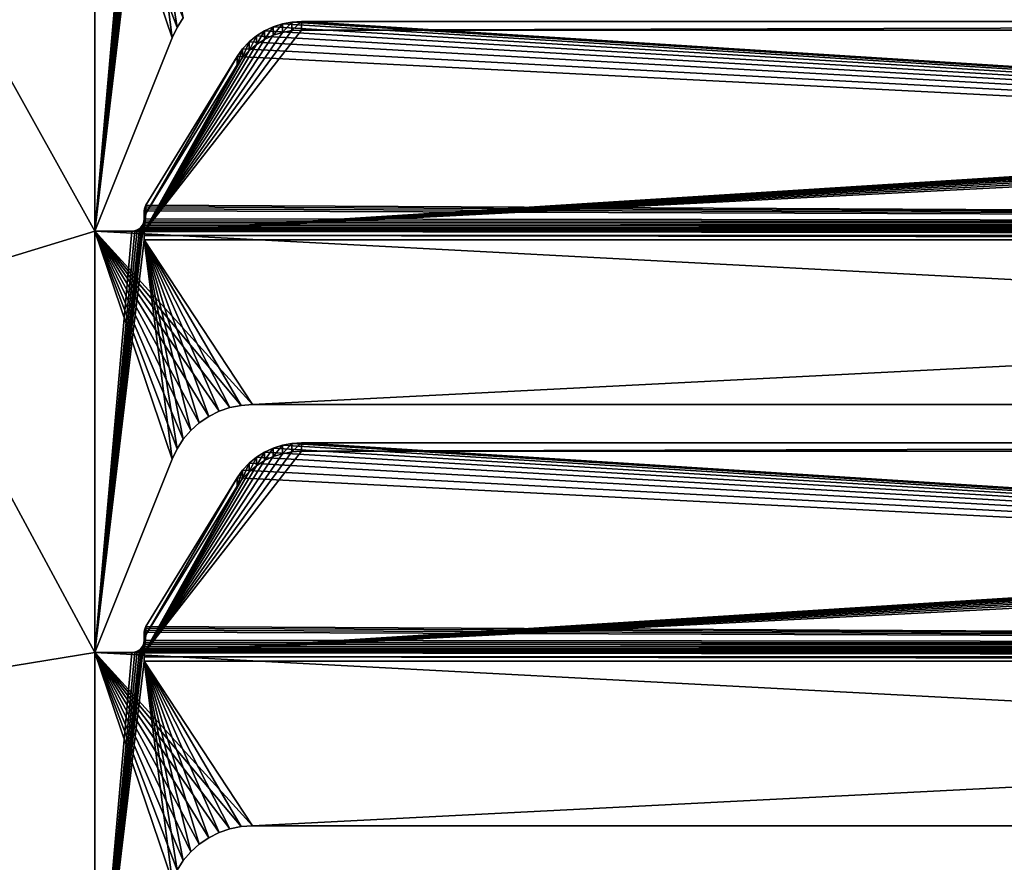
# Model space of a CAD drawing. Extents: x -547 to 547, y 0 to 578.
# Tile 18 of 256: x -233 to -193, y 21 to 55. Entities that reach past the tile are written whole.
import ezdxf

# ---------------------------------------------------------------- set-up
doc = ezdxf.new("R2010")
doc.units = 0
doc.header["$LTSCALE"] = 65.185185
for name, color, linetype in [('3', 7, 'CONTINUOUS'), ('332', 7, 'CONTINUOUS'), ('339', 7, 'CONTINUOUS'), ('373', 7, 'CONTINUOUS'), ('374', 7, 'CONTINUOUS'), ('412', 7, 'CONTINUOUS'), ('413', 7, 'CONTINUOUS'), ('414', 7, 'CONTINUOUS'), ('415', 7, 'CONTINUOUS'), ('416', 7, 'CONTINUOUS'), ('418', 7, 'CONTINUOUS'), ('419', 7, 'CONTINUOUS'), ('420', 7, 'CONTINUOUS'), ('421', 7, 'CONTINUOUS'), ('422', 7, 'CONTINUOUS'), ('452', 7, 'CONTINUOUS'), ('453', 7, 'CONTINUOUS'), ('454', 7, 'CONTINUOUS'), ('455', 7, 'CONTINUOUS'), ('457', 7, 'CONTINUOUS'), ('458', 7, 'CONTINUOUS'), ('459', 7, 'CONTINUOUS'), ('460', 7, 'CONTINUOUS'), ('461', 7, 'CONTINUOUS'), ('596', 7, 'CONTINUOUS'), ('598', 7, 'CONTINUOUS'), ('608', 7, 'CONTINUOUS'), ('610', 7, 'CONTINUOUS'), ('669', 7, 'CONTINUOUS'), ('670', 7, 'CONTINUOUS'), ('681', 7, 'CONTINUOUS'), ('682', 7, 'CONTINUOUS'), ('9', 7, 'CONTINUOUS')]:
    doc.layers.add(name, color=color, linetype=linetype)

msp = doc.modelspace()

# ---------------------------------------------------------------- linework, layer by layer
at = {"layer": '3', "color": 7, "linetype": 'CONTINUOUS'}
for points in [[(528.7, 1.5, -68), (-528.7, 1.5, -68), (528.7, 576.5, -68), (528.7, 1.5, -68)], [(528.7, 576.5, -68), (-528.7, 1.5, -68), (-528.7, 576.5, -68), (528.7, 576.5, -68)]]:
    msp.add_3dface(points, dxfattribs=at)
at = {"layer": '332', "color": 7, "linetype": 'CONTINUOUS'}
for points in [[(-525, 576.5, 68), (-525, 1.5, 68), (-229.5, 12, 68), (-525, 576.5, 68)], [(-525, 576.5, 68), (-229.5, 12, 68), (-229.5, 29, 68), (-525, 576.5, 68)], [(-525, 576.5, 68), (-229.5, 29, 68), (-229.5, 46, 68), (-525, 576.5, 68)], [(-525, 576.5, 68), (-229.5, 46, 68), (-229.5, 63, 68), (-525, 576.5, 68)], [(-226.18, 54.217, 68), (-225.927, 54.604, 68), (-229.5, 63, 68), (-226.18, 54.217, 68)], [(-226.38, 53.8, 68), (-226.18, 54.217, 68), (-229.5, 63, 68), (-226.38, 53.8, 68)], [(-229.5, 46, 68), (-226.38, 53.8, 68), (-229.5, 63, 68), (-229.5, 46, 68)], [(-223.13, 39, 68), (-96.87, 39, 68), (-229.5, 46, 68), (-223.13, 39, 68)], [(-96.87, 39, 68), (-90.5, 46, 68), (-229.5, 46, 68), (-96.87, 39, 68)], [(-223.592, 38.969, 68), (-223.13, 39, 68), (-229.5, 46, 68), (-223.592, 38.969, 68)], [(-224.045, 38.878, 68), (-223.592, 38.969, 68), (-229.5, 46, 68), (-224.045, 38.878, 68)], [(-224.483, 38.728, 68), (-224.045, 38.878, 68), (-229.5, 46, 68), (-224.483, 38.728, 68)], [(-224.897, 38.522, 68), (-224.483, 38.728, 68), (-229.5, 46, 68), (-224.897, 38.522, 68)], [(-225.28, 38.262, 68), (-224.897, 38.522, 68), (-229.5, 46, 68), (-225.28, 38.262, 68)], [(-225.625, 37.955, 68), (-225.28, 38.262, 68), (-229.5, 46, 68), (-225.625, 37.955, 68)], [(-225.927, 37.604, 68), (-225.625, 37.955, 68), (-229.5, 46, 68), (-225.927, 37.604, 68)], [(-226.18, 37.217, 68), (-225.927, 37.604, 68), (-229.5, 46, 68), (-226.18, 37.217, 68)], [(-226.38, 36.8, 68), (-226.18, 37.217, 68), (-229.5, 46, 68), (-226.38, 36.8, 68)], [(-229.5, 29, 68), (-226.38, 36.8, 68), (-229.5, 46, 68), (-229.5, 29, 68)], [(-223.13, 22, 68), (-96.87, 22, 68), (-229.5, 29, 68), (-223.13, 22, 68)], [(-96.87, 22, 68), (-90.5, 29, 68), (-229.5, 29, 68), (-96.87, 22, 68)], [(-223.592, 21.969, 68), (-223.13, 22, 68), (-229.5, 29, 68), (-223.592, 21.969, 68)], [(-224.045, 21.878, 68), (-223.592, 21.969, 68), (-229.5, 29, 68), (-224.045, 21.878, 68)], [(-224.483, 21.728, 68), (-224.045, 21.878, 68), (-229.5, 29, 68), (-224.483, 21.728, 68)], [(-224.897, 21.522, 68), (-224.483, 21.728, 68), (-229.5, 29, 68), (-224.897, 21.522, 68)], [(-225.28, 21.262, 68), (-224.897, 21.522, 68), (-229.5, 29, 68), (-225.28, 21.262, 68)], [(-225.625, 20.955, 68), (-225.28, 21.262, 68), (-229.5, 29, 68), (-225.625, 20.955, 68)], [(-225.927, 20.604, 68), (-225.625, 20.955, 68), (-229.5, 29, 68), (-225.927, 20.604, 68)], [(-226.18, 20.217, 68), (-225.927, 20.604, 68), (-229.5, 29, 68), (-226.18, 20.217, 68)], [(-226.38, 19.8, 68), (-226.18, 20.217, 68), (-229.5, 29, 68), (-226.38, 19.8, 68)], [(-229.5, 12, 68), (-226.38, 19.8, 68), (-229.5, 29, 68), (-229.5, 12, 68)]]:
    msp.add_3dface(points, dxfattribs=at)
at = {"layer": '339', "color": 3, "linetype": 'CONTINUOUS'}
for points in [[(-349, 9.5, 67), (-349, 551.5, 67), (-225.28, 106.262, 67), (-349, 9.5, 67)], [(-225.625, 105.955, 67), (-349, 9.5, 67), (-225.28, 106.262, 67), (-225.625, 105.955, 67)], [(-225.927, 105.604, 67), (-349, 9.5, 67), (-225.625, 105.955, 67), (-225.927, 105.604, 67)], [(-226.18, 105.217, 67), (-349, 9.5, 67), (-225.927, 105.604, 67), (-226.18, 105.217, 67)], [(-226.38, 104.8, 67), (-349, 9.5, 67), (-226.18, 105.217, 67), (-226.38, 104.8, 67)], [(-229.5, 97, 67), (-349, 9.5, 67), (-226.38, 104.8, 67), (-229.5, 97, 67)], [(-229.5, 80, 67), (-349, 9.5, 67), (-229.5, 97, 67), (-229.5, 80, 67)], [(-229.5, 63, 67), (-349, 9.5, 67), (-229.5, 80, 67), (-229.5, 63, 67)], [(-227.5, 62.647, 67), (-229.5, 46, 67), (-227.513, 63.389, 67), (-227.5, 62.647, 67)], [(-227.513, 63.389, 67), (-229.5, 46, 67), (-227.55, 63.283, 67), (-227.513, 63.389, 67)], [(-227.55, 63.283, 67), (-229.5, 46, 67), (-227.609, 63.188, 67), (-227.55, 63.283, 67)], [(-229.5, 46, 67), (-349, 9.5, 67), (-229.5, 63, 67), (-229.5, 46, 67)], [(-227.609, 63.188, 67), (-229.5, 46, 67), (-227.688, 63.109, 67), (-227.609, 63.188, 67)], [(-227.688, 63.109, 67), (-229.5, 46, 67), (-227.783, 63.05, 67), (-227.688, 63.109, 67)], [(-227.783, 63.05, 67), (-229.5, 46, 67), (-227.889, 63.013, 67), (-227.783, 63.05, 67)], [(-227.889, 63.013, 67), (-229.5, 46, 67), (-228, 63, 67), (-227.889, 63.013, 67)], [(-228, 63, 67), (-229.5, 46, 67), (-229.5, 63, 67), (-228, 63, 67)], [(-226.38, 53.8, 67), (-229.5, 46, 67), (-227.5, 62.647, 67), (-226.38, 53.8, 67)], [(-226.18, 54.217, 67), (-226.38, 53.8, 67), (-227.5, 62.647, 67), (-226.18, 54.217, 67)], [(-225.927, 54.604, 67), (-226.18, 54.217, 67), (-227.5, 62.647, 67), (-225.927, 54.604, 67)], [(-227.5, 45.647, 67), (-229.5, 29, 67), (-227.513, 46.389, 67), (-227.5, 45.647, 67)], [(-227.513, 46.389, 67), (-229.5, 29, 67), (-227.55, 46.283, 67), (-227.513, 46.389, 67)], [(-227.55, 46.283, 67), (-229.5, 29, 67), (-227.609, 46.188, 67), (-227.55, 46.283, 67)], [(-227.609, 46.188, 67), (-229.5, 29, 67), (-227.688, 46.109, 67), (-227.609, 46.188, 67)], [(-227.5, 46.5, 67), (-227.5, 45.647, 67), (-227.513, 46.389, 67), (-227.5, 46.5, 67)], [(-229.5, 29, 67), (-349, 9.5, 67), (-229.5, 46, 67), (-229.5, 29, 67)], [(-227.688, 46.109, 67), (-229.5, 29, 67), (-227.783, 46.05, 67), (-227.688, 46.109, 67)], [(-227.783, 46.05, 67), (-229.5, 29, 67), (-227.889, 46.013, 67), (-227.783, 46.05, 67)], [(-227.889, 46.013, 67), (-229.5, 29, 67), (-228, 46, 67), (-227.889, 46.013, 67)], [(-228, 46, 67), (-229.5, 29, 67), (-229.5, 46, 67), (-228, 46, 67)], [(-226.38, 36.8, 67), (-229.5, 29, 67), (-227.5, 45.647, 67), (-226.38, 36.8, 67)], [(-226.18, 37.217, 67), (-226.38, 36.8, 67), (-227.5, 45.647, 67), (-226.18, 37.217, 67)], [(-225.927, 37.604, 67), (-226.18, 37.217, 67), (-227.5, 45.647, 67), (-225.927, 37.604, 67)], [(-225.625, 37.955, 67), (-225.927, 37.604, 67), (-227.5, 45.647, 67), (-225.625, 37.955, 67)], [(-225.28, 38.262, 67), (-225.625, 37.955, 67), (-227.5, 45.647, 67), (-225.28, 38.262, 67)], [(-224.897, 38.522, 67), (-225.28, 38.262, 67), (-227.5, 45.647, 67), (-224.897, 38.522, 67)], [(-224.483, 38.728, 67), (-224.897, 38.522, 67), (-227.5, 45.647, 67), (-224.483, 38.728, 67)], [(-224.045, 38.878, 67), (-224.483, 38.728, 67), (-227.5, 45.647, 67), (-224.045, 38.878, 67)], [(-223.592, 38.969, 67), (-224.045, 38.878, 67), (-227.5, 45.647, 67), (-223.592, 38.969, 67)], [(-223.13, 39, 67), (-223.592, 38.969, 67), (-227.5, 45.647, 67), (-223.13, 39, 67)], [(-223.13, 39, 67), (-227.5, 45.647, 67), (-92.5, 45.647, 67), (-223.13, 39, 67)], [(-96.87, 39, 67), (-223.13, 39, 67), (-92.5, 45.647, 67), (-96.87, 39, 67)], [(-227.5, 29.5, 67), (-227.5, 28.647, 67), (-227.513, 29.389, 67), (-227.5, 29.5, 67)], [(-227.5, 28.647, 67), (-229.5, 12, 67), (-227.513, 29.389, 67), (-227.5, 28.647, 67)], [(-227.513, 29.389, 67), (-229.5, 12, 67), (-227.55, 29.283, 67), (-227.513, 29.389, 67)], [(-227.55, 29.283, 67), (-229.5, 12, 67), (-227.609, 29.188, 67), (-227.55, 29.283, 67)], [(-227.609, 29.188, 67), (-229.5, 12, 67), (-227.688, 29.109, 67), (-227.609, 29.188, 67)], [(-227.688, 29.109, 67), (-229.5, 12, 67), (-227.783, 29.05, 67), (-227.688, 29.109, 67)], [(-227.783, 29.05, 67), (-229.5, 12, 67), (-227.889, 29.013, 67), (-227.783, 29.05, 67)], [(-229.5, 12, 67), (-349, 9.5, 67), (-229.5, 29, 67), (-229.5, 12, 67)], [(-227.889, 29.013, 67), (-229.5, 12, 67), (-228, 29, 67), (-227.889, 29.013, 67)], [(-228, 29, 67), (-229.5, 12, 67), (-229.5, 29, 67), (-228, 29, 67)], [(-226.38, 19.8, 67), (-229.5, 12, 67), (-227.5, 28.647, 67), (-226.38, 19.8, 67)], [(-226.18, 20.217, 67), (-226.38, 19.8, 67), (-227.5, 28.647, 67), (-226.18, 20.217, 67)], [(-225.927, 20.604, 67), (-226.18, 20.217, 67), (-227.5, 28.647, 67), (-225.927, 20.604, 67)], [(-225.625, 20.955, 67), (-225.927, 20.604, 67), (-227.5, 28.647, 67), (-225.625, 20.955, 67)], [(-225.28, 21.262, 67), (-225.625, 20.955, 67), (-227.5, 28.647, 67), (-225.28, 21.262, 67)], [(-224.897, 21.522, 67), (-225.28, 21.262, 67), (-227.5, 28.647, 67), (-224.897, 21.522, 67)], [(-224.483, 21.728, 67), (-224.897, 21.522, 67), (-227.5, 28.647, 67), (-224.483, 21.728, 67)], [(-224.045, 21.878, 67), (-224.483, 21.728, 67), (-227.5, 28.647, 67), (-224.045, 21.878, 67)], [(-223.592, 21.969, 67), (-224.045, 21.878, 67), (-227.5, 28.647, 67), (-223.592, 21.969, 67)], [(-223.13, 22, 67), (-223.592, 21.969, 67), (-227.5, 28.647, 67), (-223.13, 22, 67)], [(-223.13, 22, 67), (-227.5, 28.647, 67), (-92.5, 28.647, 67), (-223.13, 22, 67)], [(-96.87, 22, 67), (-223.13, 22, 67), (-92.5, 28.647, 67), (-96.87, 22, 67)]]:
    msp.add_3dface(points, dxfattribs=at)
at = {"layer": '373', "color": 7, "linetype": 'CONTINUOUS'}
for points in [[(-96.87, 22, 68), (-223.13, 22, 68), (-96.87, 22, 67.5), (-96.87, 22, 68)], [(-223.13, 22, 68), (-96.87, 22, 67), (-96.87, 22, 67.5), (-223.13, 22, 68)], [(-96.87, 22, 67), (-223.13, 22, 68), (-223.13, 22, 67.5), (-96.87, 22, 67)], [(-223.13, 22, 67), (-96.87, 22, 67), (-223.13, 22, 67.5), (-223.13, 22, 67)]]:
    msp.add_3dface(points, dxfattribs=at)
at = {"layer": '374', "color": 7, "linetype": 'CONTINUOUS'}
for points in [[(-224.045, 21.878, 68), (-224.483, 21.728, 68), (-224.045, 21.878, 67), (-224.045, 21.878, 68)], [(-224.483, 21.728, 68), (-224.483, 21.728, 67), (-224.045, 21.878, 67), (-224.483, 21.728, 68)], [(-223.592, 21.969, 68), (-224.045, 21.878, 68), (-223.592, 21.969, 67), (-223.592, 21.969, 68)], [(-224.045, 21.878, 68), (-224.045, 21.878, 67), (-223.592, 21.969, 67), (-224.045, 21.878, 68)], [(-223.13, 22, 68), (-223.592, 21.969, 68), (-223.13, 22, 67.5), (-223.13, 22, 68)], [(-223.592, 21.969, 68), (-223.592, 21.969, 67), (-223.13, 22, 67), (-223.592, 21.969, 68)], [(-223.592, 21.969, 68), (-223.13, 22, 67), (-223.13, 22, 67.5), (-223.592, 21.969, 68)], [(-224.897, 21.522, 68), (-225.28, 21.262, 68), (-224.897, 21.522, 67), (-224.897, 21.522, 68)], [(-225.28, 21.262, 68), (-225.28, 21.262, 67), (-224.897, 21.522, 67), (-225.28, 21.262, 68)], [(-224.483, 21.728, 68), (-224.897, 21.522, 68), (-224.483, 21.728, 67), (-224.483, 21.728, 68)], [(-224.897, 21.522, 68), (-224.897, 21.522, 67), (-224.483, 21.728, 67), (-224.897, 21.522, 68)], [(-225.28, 21.262, 68), (-225.625, 20.955, 68), (-225.28, 21.262, 67), (-225.28, 21.262, 68)], [(-225.625, 20.955, 68), (-225.625, 20.955, 67), (-225.28, 21.262, 67), (-225.625, 20.955, 68)], [(-225.625, 20.955, 68), (-225.927, 20.604, 68), (-225.625, 20.955, 67), (-225.625, 20.955, 68)], [(-225.927, 20.604, 68), (-225.927, 20.604, 67), (-225.625, 20.955, 67), (-225.927, 20.604, 68)], [(-225.927, 20.604, 68), (-226.18, 20.217, 68), (-225.927, 20.604, 67), (-225.927, 20.604, 68)], [(-226.18, 20.217, 68), (-226.18, 20.217, 67), (-225.927, 20.604, 67), (-226.18, 20.217, 68)]]:
    msp.add_3dface(points, dxfattribs=at)
at = {"layer": '412', "color": 7, "linetype": 'CONTINUOUS'}
for points in [[(-96.87, 39, 68), (-223.13, 39, 68), (-96.87, 39, 67.5), (-96.87, 39, 68)], [(-223.13, 39, 68), (-96.87, 39, 67), (-96.87, 39, 67.5), (-223.13, 39, 68)], [(-96.87, 39, 67), (-223.13, 39, 68), (-223.13, 39, 67.5), (-96.87, 39, 67)], [(-223.13, 39, 67), (-96.87, 39, 67), (-223.13, 39, 67.5), (-223.13, 39, 67)]]:
    msp.add_3dface(points, dxfattribs=at)
at = {"layer": '413', "color": 7, "linetype": 'CONTINUOUS'}
for points in [[(-223.592, 38.969, 68), (-224.045, 38.878, 68), (-223.592, 38.969, 67), (-223.592, 38.969, 68)], [(-224.045, 38.878, 68), (-224.045, 38.878, 67), (-223.592, 38.969, 67), (-224.045, 38.878, 68)], [(-223.13, 39, 68), (-223.592, 38.969, 68), (-223.13, 39, 67.5), (-223.13, 39, 68)], [(-223.592, 38.969, 68), (-223.592, 38.969, 67), (-223.13, 39, 67), (-223.592, 38.969, 68)], [(-223.592, 38.969, 68), (-223.13, 39, 67), (-223.13, 39, 67.5), (-223.592, 38.969, 68)], [(-224.483, 38.728, 68), (-224.897, 38.522, 68), (-224.483, 38.728, 67), (-224.483, 38.728, 68)], [(-224.897, 38.522, 68), (-224.897, 38.522, 67), (-224.483, 38.728, 67), (-224.897, 38.522, 68)], [(-224.045, 38.878, 68), (-224.483, 38.728, 68), (-224.045, 38.878, 67), (-224.045, 38.878, 68)], [(-224.483, 38.728, 68), (-224.483, 38.728, 67), (-224.045, 38.878, 67), (-224.483, 38.728, 68)], [(-225.28, 38.262, 68), (-225.625, 37.955, 68), (-225.28, 38.262, 67), (-225.28, 38.262, 68)], [(-225.625, 37.955, 68), (-225.625, 37.955, 67), (-225.28, 38.262, 67), (-225.625, 37.955, 68)], [(-224.897, 38.522, 68), (-225.28, 38.262, 68), (-224.897, 38.522, 67), (-224.897, 38.522, 68)], [(-225.28, 38.262, 68), (-225.28, 38.262, 67), (-224.897, 38.522, 67), (-225.28, 38.262, 68)], [(-225.625, 37.955, 68), (-225.927, 37.604, 68), (-225.625, 37.955, 67), (-225.625, 37.955, 68)], [(-225.927, 37.604, 68), (-225.927, 37.604, 67), (-225.625, 37.955, 67), (-225.927, 37.604, 68)], [(-225.927, 37.604, 68), (-226.18, 37.217, 68), (-225.927, 37.604, 67), (-225.927, 37.604, 68)], [(-226.18, 37.217, 68), (-226.18, 37.217, 67), (-225.927, 37.604, 67), (-226.18, 37.217, 68)], [(-226.18, 37.217, 68), (-226.38, 36.8, 68), (-226.18, 37.217, 67), (-226.18, 37.217, 68)], [(-226.18, 37.217, 67), (-226.38, 36.8, 68), (-226.38, 36.8, 67.5), (-226.18, 37.217, 67)], [(-226.38, 36.8, 67), (-226.18, 37.217, 67), (-226.38, 36.8, 67.5), (-226.38, 36.8, 67)]]:
    msp.add_3dface(points, dxfattribs=at)
at = {"layer": '414', "color": 7, "linetype": 'CONTINUOUS'}
for points in [[(-226.38, 36.8, 68), (-229.5, 29, 68), (-226.38, 36.8, 67.5), (-226.38, 36.8, 68)], [(-229.5, 29, 68), (-229.5, 29, 67), (-226.38, 36.8, 67), (-229.5, 29, 68)], [(-229.5, 29, 68), (-226.38, 36.8, 67), (-226.38, 36.8, 67.5), (-229.5, 29, 68)]]:
    msp.add_3dface(points, dxfattribs=at)
at = {"layer": '415', "color": 7, "linetype": 'CONTINUOUS'}
for points in [[(-229.5, 29, 68), (-90.5, 29, 68), (-228, 29, 67.969), (-229.5, 29, 68)], [(-229.5, 29, 67), (-229.5, 29, 68), (-228, 29, 67.969), (-229.5, 29, 67)], [(-228, 29, 67), (-229.5, 29, 67), (-228, 29, 67.969), (-228, 29, 67)], [(-90.5, 29, 68), (-92, 29, 67.969), (-228, 29, 67.969), (-90.5, 29, 68)]]:
    msp.add_3dface(points, dxfattribs=at)
at = {"layer": '416', "color": 7, "linetype": 'CONTINUOUS'}
for points in [[(-227.5, 29.814, 67.704), (-227.5, 29.5, 67), (-227.5, 29.5, 67.818), (-227.5, 29.814, 67.704)], [(-227.5, 29.5, 67), (-227.5, 29.814, 67.704), (-227.5, 29.472, 66.764), (-227.5, 29.5, 67)], [(-227.5, 28.647, 67), (-227.5, 29.5, 67), (-227.5, 28.821, 66.985), (-227.5, 28.647, 67)], [(-227.5, 28.821, 66.985), (-227.5, 29.5, 67), (-227.5, 28.989, 66.94), (-227.5, 28.821, 66.985)], [(-227.5, 28.989, 66.94), (-227.5, 29.5, 67), (-227.5, 29.472, 66.764), (-227.5, 28.989, 66.94)]]:
    msp.add_3dface(points, dxfattribs=at)
at = {"layer": '418', "color": 7, "linetype": 'CONTINUOUS'}
for points in [[(-221.926, 37.361, 64.957), (-92.471, 29.331, 67.879), (-221.541, 37.433, 64.931), (-221.926, 37.361, 64.957)], [(-221.541, 37.433, 64.931), (-92.471, 29.331, 67.879), (-221.149, 37.457, 64.922), (-221.541, 37.433, 64.931)], [(-221.149, 37.457, 64.922), (-92.471, 29.331, 67.879), (-98.851, 37.457, 64.922), (-221.149, 37.457, 64.922)], [(-222.975, 36.875, 65.134), (-92.471, 29.331, 67.879), (-222.649, 37.08, 65.059), (-222.975, 36.875, 65.134)], [(-222.649, 37.08, 65.059), (-92.471, 29.331, 67.879), (-222.297, 37.243, 65), (-222.649, 37.08, 65.059)], [(-222.297, 37.243, 65), (-92.471, 29.331, 67.879), (-221.926, 37.361, 64.957), (-222.297, 37.243, 65)], [(-223.529, 36.354, 65.323), (-92.471, 29.331, 67.879), (-223.27, 36.632, 65.222), (-223.529, 36.354, 65.323)], [(-223.27, 36.632, 65.222), (-92.471, 29.331, 67.879), (-222.975, 36.875, 65.134), (-223.27, 36.632, 65.222)], [(-223.747, 36.048, 65.435), (-92.471, 29.331, 67.879), (-223.529, 36.354, 65.323), (-223.747, 36.048, 65.435)], [(-227.433, 30.049, 67.618), (-92.471, 29.331, 67.879), (-223.747, 36.048, 65.435), (-227.433, 30.049, 67.618)], [(-227.5, 29.814, 67.704), (-92.471, 29.331, 67.879), (-227.492, 29.895, 67.674), (-227.5, 29.814, 67.704)], [(-227.492, 29.895, 67.674), (-92.471, 29.331, 67.879), (-227.47, 29.974, 67.645), (-227.492, 29.895, 67.674)], [(-227.47, 29.974, 67.645), (-92.471, 29.331, 67.879), (-227.433, 30.049, 67.618), (-227.47, 29.974, 67.645)], [(-92.471, 29.331, 67.879), (-227.5, 29.5, 67.818), (-227.507, 29.414, 67.849), (-92.471, 29.331, 67.879)], [(-227.5, 29.814, 67.704), (-227.5, 29.5, 67.818), (-92.471, 29.331, 67.879), (-227.5, 29.814, 67.704)], [(-227.529, 29.331, 67.879), (-92.471, 29.331, 67.879), (-227.507, 29.414, 67.849), (-227.529, 29.331, 67.879)]]:
    msp.add_3dface(points, dxfattribs=at)
at = {"layer": '419', "color": 7, "linetype": 'CONTINUOUS'}
for points in [[(-227.803, 29.041, 67.961), (-227.899, 29.01, 67.967), (-92.197, 29.041, 67.961), (-227.803, 29.041, 67.961)], [(-92.197, 29.041, 67.961), (-227.899, 29.01, 67.967), (-92.101, 29.01, 67.967), (-92.197, 29.041, 67.961)], [(-227.713, 29.09, 67.95), (-227.803, 29.041, 67.961), (-92.287, 29.09, 67.95), (-227.713, 29.09, 67.95)], [(-92.287, 29.09, 67.95), (-227.803, 29.041, 67.961), (-92.197, 29.041, 67.961), (-92.287, 29.09, 67.95)], [(-227.635, 29.158, 67.934), (-227.713, 29.09, 67.95), (-92.365, 29.158, 67.934), (-227.635, 29.158, 67.934)], [(-92.365, 29.158, 67.934), (-227.713, 29.09, 67.95), (-92.287, 29.09, 67.95), (-92.365, 29.158, 67.934)], [(-227.572, 29.241, 67.91), (-227.635, 29.158, 67.934), (-92.428, 29.241, 67.91), (-227.572, 29.241, 67.91)], [(-92.428, 29.241, 67.91), (-227.635, 29.158, 67.934), (-92.365, 29.158, 67.934), (-92.428, 29.241, 67.91)], [(-92.471, 29.331, 67.879), (-227.529, 29.331, 67.879), (-227.572, 29.241, 67.91), (-92.471, 29.331, 67.879)], [(-92.471, 29.331, 67.879), (-227.572, 29.241, 67.91), (-92.428, 29.241, 67.91), (-92.471, 29.331, 67.879)], [(-228, 29, 67.969), (-92, 29, 67.969), (-92.101, 29.01, 67.967), (-228, 29, 67.969)], [(-227.899, 29.01, 67.967), (-228, 29, 67.969), (-92.101, 29.01, 67.967), (-227.899, 29.01, 67.967)]]:
    msp.add_3dface(points, dxfattribs=at)
at = {"layer": '420', "color": 7, "linetype": 'CONTINUOUS'}
for points in [[(-227.5, 28.821, 66.985), (-227.5, 28.989, 66.94), (-92.5, 28.821, 66.985), (-227.5, 28.821, 66.985)], [(-227.5, 28.989, 66.94), (-92.5, 28.989, 66.94), (-92.5, 28.821, 66.985), (-227.5, 28.989, 66.94)], [(-92.5, 28.647, 67), (-227.5, 28.647, 67), (-227.5, 28.821, 66.985), (-92.5, 28.647, 67)], [(-92.5, 28.647, 67), (-227.5, 28.821, 66.985), (-92.5, 28.821, 66.985), (-92.5, 28.647, 67)]]:
    msp.add_3dface(points, dxfattribs=at)
at = {"layer": '421', "color": 7, "linetype": 'CONTINUOUS'}
for points in [[(-98.851, 37.115, 63.982), (-227.5, 28.989, 66.94), (-221.149, 37.115, 63.982), (-98.851, 37.115, 63.982)], [(-227.5, 28.989, 66.94), (-98.851, 37.115, 63.982), (-98.459, 37.091, 63.991), (-227.5, 28.989, 66.94)], [(-221.149, 37.115, 63.982), (-227.5, 28.989, 66.94), (-221.541, 37.091, 63.991), (-221.149, 37.115, 63.982)], [(-221.541, 37.091, 63.991), (-227.5, 28.989, 66.94), (-221.926, 37.019, 64.017), (-221.541, 37.091, 63.991)], [(-98.074, 37.019, 64.017), (-227.5, 28.989, 66.94), (-98.459, 37.091, 63.991), (-98.074, 37.019, 64.017)], [(-221.926, 37.019, 64.017), (-227.5, 28.989, 66.94), (-222.297, 36.901, 64.06), (-221.926, 37.019, 64.017)], [(-97.703, 36.901, 64.06), (-227.5, 28.989, 66.94), (-98.074, 37.019, 64.017), (-97.703, 36.901, 64.06)], [(-222.297, 36.901, 64.06), (-227.5, 28.989, 66.94), (-222.649, 36.738, 64.12), (-222.297, 36.901, 64.06)], [(-97.351, 36.738, 64.12), (-227.5, 28.989, 66.94), (-97.703, 36.901, 64.06), (-97.351, 36.738, 64.12)], [(-222.649, 36.738, 64.12), (-227.5, 28.989, 66.94), (-222.975, 36.533, 64.194), (-222.649, 36.738, 64.12)], [(-97.025, 36.533, 64.194), (-227.5, 28.989, 66.94), (-97.351, 36.738, 64.12), (-97.025, 36.533, 64.194)], [(-222.975, 36.533, 64.194), (-227.5, 28.989, 66.94), (-223.27, 36.29, 64.283), (-222.975, 36.533, 64.194)], [(-96.73, 36.29, 64.283), (-227.5, 28.989, 66.94), (-97.025, 36.533, 64.194), (-96.73, 36.29, 64.283)], [(-223.27, 36.29, 64.283), (-227.5, 28.989, 66.94), (-223.529, 36.012, 64.384), (-223.27, 36.29, 64.283)], [(-96.471, 36.012, 64.384), (-227.5, 28.989, 66.94), (-96.73, 36.29, 64.283), (-96.471, 36.012, 64.384)], [(-223.529, 36.012, 64.384), (-227.5, 28.989, 66.94), (-223.747, 35.706, 64.495), (-223.529, 36.012, 64.384)], [(-96.253, 35.706, 64.495), (-227.5, 28.989, 66.94), (-96.471, 36.012, 64.384), (-96.253, 35.706, 64.495)], [(-223.747, 35.706, 64.495), (-227.5, 28.989, 66.94), (-227.433, 29.707, 66.679), (-223.747, 35.706, 64.495)], [(-92.567, 29.707, 66.679), (-227.5, 28.989, 66.94), (-96.253, 35.706, 64.495), (-92.567, 29.707, 66.679)], [(-227.433, 29.707, 66.679), (-227.5, 28.989, 66.94), (-227.47, 29.632, 66.706), (-227.433, 29.707, 66.679)], [(-92.53, 29.632, 66.706), (-227.5, 28.989, 66.94), (-92.567, 29.707, 66.679), (-92.53, 29.632, 66.706)], [(-227.47, 29.632, 66.706), (-227.5, 28.989, 66.94), (-227.492, 29.553, 66.734), (-227.47, 29.632, 66.706)], [(-92.508, 29.553, 66.734), (-227.5, 28.989, 66.94), (-92.53, 29.632, 66.706), (-92.508, 29.553, 66.734)], [(-227.5, 28.989, 66.94), (-227.5, 29.472, 66.764), (-227.492, 29.553, 66.734), (-227.5, 28.989, 66.94)], [(-92.5, 29.472, 66.764), (-227.5, 28.989, 66.94), (-92.508, 29.553, 66.734), (-92.5, 29.472, 66.764)], [(-227.5, 28.989, 66.94), (-92.5, 29.472, 66.764), (-92.5, 28.989, 66.94), (-227.5, 28.989, 66.94)]]:
    msp.add_3dface(points, dxfattribs=at)
at = {"layer": '422', "color": 7, "linetype": 'CONTINUOUS'}
for points in [[(-221.149, 37.457, 64.922), (-98.851, 37.457, 64.922), (-221.149, 37.115, 63.982), (-221.149, 37.457, 64.922)], [(-98.851, 37.457, 64.922), (-98.851, 37.115, 63.982), (-221.149, 37.115, 63.982), (-98.851, 37.457, 64.922)]]:
    msp.add_3dface(points, dxfattribs=at)
at = {"layer": '452', "color": 7, "linetype": 'CONTINUOUS'}
for points in [[(-225.927, 54.604, 68), (-226.18, 54.217, 68), (-225.927, 54.604, 67), (-225.927, 54.604, 68)], [(-226.18, 54.217, 68), (-226.18, 54.217, 67), (-225.927, 54.604, 67), (-226.18, 54.217, 68)], [(-226.18, 54.217, 68), (-226.38, 53.8, 68), (-226.18, 54.217, 67), (-226.18, 54.217, 68)], [(-226.18, 54.217, 67), (-226.38, 53.8, 68), (-226.38, 53.8, 67.5), (-226.18, 54.217, 67)], [(-226.38, 53.8, 67), (-226.18, 54.217, 67), (-226.38, 53.8, 67.5), (-226.38, 53.8, 67)]]:
    msp.add_3dface(points, dxfattribs=at)
at = {"layer": '453', "color": 7, "linetype": 'CONTINUOUS'}
for points in [[(-226.38, 53.8, 68), (-229.5, 46, 68), (-226.38, 53.8, 67.5), (-226.38, 53.8, 68)], [(-229.5, 46, 68), (-229.5, 46, 67), (-226.38, 53.8, 67), (-229.5, 46, 68)], [(-229.5, 46, 68), (-226.38, 53.8, 67), (-226.38, 53.8, 67.5), (-229.5, 46, 68)]]:
    msp.add_3dface(points, dxfattribs=at)
at = {"layer": '454', "color": 7, "linetype": 'CONTINUOUS'}
for points in [[(-229.5, 46, 68), (-90.5, 46, 68), (-228, 46, 67.969), (-229.5, 46, 68)], [(-229.5, 46, 67), (-229.5, 46, 68), (-228, 46, 67.969), (-229.5, 46, 67)], [(-228, 46, 67), (-229.5, 46, 67), (-228, 46, 67.969), (-228, 46, 67)], [(-90.5, 46, 68), (-92, 46, 67.969), (-228, 46, 67.969), (-90.5, 46, 68)]]:
    msp.add_3dface(points, dxfattribs=at)
at = {"layer": '455', "color": 7, "linetype": 'CONTINUOUS'}
for points in [[(-227.5, 46.814, 67.704), (-227.5, 46.5, 67), (-227.5, 46.5, 67.818), (-227.5, 46.814, 67.704)], [(-227.5, 46.5, 67), (-227.5, 46.814, 67.704), (-227.5, 46.472, 66.764), (-227.5, 46.5, 67)], [(-227.5, 45.647, 67), (-227.5, 46.5, 67), (-227.5, 45.821, 66.985), (-227.5, 45.647, 67)], [(-227.5, 45.821, 66.985), (-227.5, 46.5, 67), (-227.5, 45.989, 66.94), (-227.5, 45.821, 66.985)], [(-227.5, 45.989, 66.94), (-227.5, 46.5, 67), (-227.5, 46.472, 66.764), (-227.5, 45.989, 66.94)]]:
    msp.add_3dface(points, dxfattribs=at)
at = {"layer": '457', "color": 7, "linetype": 'CONTINUOUS'}
for points in [[(-222.975, 53.875, 65.134), (-92.471, 46.331, 67.879), (-222.649, 54.08, 65.059), (-222.975, 53.875, 65.134)], [(-222.649, 54.08, 65.059), (-92.471, 46.331, 67.879), (-222.297, 54.243, 65), (-222.649, 54.08, 65.059)], [(-222.297, 54.243, 65), (-92.471, 46.331, 67.879), (-221.926, 54.361, 64.957), (-222.297, 54.243, 65)], [(-221.926, 54.361, 64.957), (-92.471, 46.331, 67.879), (-221.541, 54.433, 64.931), (-221.926, 54.361, 64.957)], [(-221.541, 54.433, 64.931), (-92.471, 46.331, 67.879), (-221.149, 54.457, 64.922), (-221.541, 54.433, 64.931)], [(-221.149, 54.457, 64.922), (-92.471, 46.331, 67.879), (-98.851, 54.457, 64.922), (-221.149, 54.457, 64.922)], [(-223.27, 53.632, 65.222), (-92.471, 46.331, 67.879), (-222.975, 53.875, 65.134), (-223.27, 53.632, 65.222)], [(-223.747, 53.048, 65.435), (-92.471, 46.331, 67.879), (-223.529, 53.354, 65.323), (-223.747, 53.048, 65.435)], [(-223.529, 53.354, 65.323), (-92.471, 46.331, 67.879), (-223.27, 53.632, 65.222), (-223.529, 53.354, 65.323)], [(-227.433, 47.049, 67.618), (-92.471, 46.331, 67.879), (-223.747, 53.048, 65.435), (-227.433, 47.049, 67.618)], [(-227.492, 46.895, 67.674), (-92.471, 46.331, 67.879), (-227.47, 46.974, 67.645), (-227.492, 46.895, 67.674)], [(-227.47, 46.974, 67.645), (-92.471, 46.331, 67.879), (-227.433, 47.049, 67.618), (-227.47, 46.974, 67.645)], [(-227.5, 46.814, 67.704), (-92.471, 46.331, 67.879), (-227.492, 46.895, 67.674), (-227.5, 46.814, 67.704)], [(-227.5, 46.814, 67.704), (-227.5, 46.5, 67.818), (-92.471, 46.331, 67.879), (-227.5, 46.814, 67.704)], [(-227.529, 46.331, 67.879), (-92.471, 46.331, 67.879), (-227.507, 46.414, 67.849), (-227.529, 46.331, 67.879)], [(-92.471, 46.331, 67.879), (-227.5, 46.5, 67.818), (-227.507, 46.414, 67.849), (-92.471, 46.331, 67.879)]]:
    msp.add_3dface(points, dxfattribs=at)
at = {"layer": '458', "color": 7, "linetype": 'CONTINUOUS'}
for points in [[(-227.635, 46.158, 67.934), (-227.713, 46.09, 67.95), (-92.365, 46.158, 67.934), (-227.635, 46.158, 67.934)], [(-92.365, 46.158, 67.934), (-227.713, 46.09, 67.95), (-92.287, 46.09, 67.95), (-92.365, 46.158, 67.934)], [(-227.572, 46.241, 67.91), (-227.635, 46.158, 67.934), (-92.428, 46.241, 67.91), (-227.572, 46.241, 67.91)], [(-92.428, 46.241, 67.91), (-227.635, 46.158, 67.934), (-92.365, 46.158, 67.934), (-92.428, 46.241, 67.91)], [(-92.471, 46.331, 67.879), (-227.529, 46.331, 67.879), (-227.572, 46.241, 67.91), (-92.471, 46.331, 67.879)], [(-92.471, 46.331, 67.879), (-227.572, 46.241, 67.91), (-92.428, 46.241, 67.91), (-92.471, 46.331, 67.879)], [(-228, 46, 67.969), (-92, 46, 67.969), (-92.101, 46.01, 67.967), (-228, 46, 67.969)], [(-227.899, 46.01, 67.967), (-228, 46, 67.969), (-92.101, 46.01, 67.967), (-227.899, 46.01, 67.967)], [(-227.803, 46.041, 67.961), (-227.899, 46.01, 67.967), (-92.197, 46.041, 67.961), (-227.803, 46.041, 67.961)], [(-92.197, 46.041, 67.961), (-227.899, 46.01, 67.967), (-92.101, 46.01, 67.967), (-92.197, 46.041, 67.961)], [(-227.713, 46.09, 67.95), (-227.803, 46.041, 67.961), (-92.287, 46.09, 67.95), (-227.713, 46.09, 67.95)], [(-92.287, 46.09, 67.95), (-227.803, 46.041, 67.961), (-92.197, 46.041, 67.961), (-92.287, 46.09, 67.95)]]:
    msp.add_3dface(points, dxfattribs=at)
at = {"layer": '459', "color": 7, "linetype": 'CONTINUOUS'}
for points in [[(-227.5, 45.821, 66.985), (-227.5, 45.989, 66.94), (-92.5, 45.821, 66.985), (-227.5, 45.821, 66.985)], [(-227.5, 45.989, 66.94), (-92.5, 45.989, 66.94), (-92.5, 45.821, 66.985), (-227.5, 45.989, 66.94)], [(-92.5, 45.647, 67), (-227.5, 45.647, 67), (-227.5, 45.821, 66.985), (-92.5, 45.647, 67)], [(-92.5, 45.647, 67), (-227.5, 45.821, 66.985), (-92.5, 45.821, 66.985), (-92.5, 45.647, 67)]]:
    msp.add_3dface(points, dxfattribs=at)
at = {"layer": '460', "color": 7, "linetype": 'CONTINUOUS'}
for points in [[(-98.851, 54.115, 63.982), (-227.5, 45.989, 66.94), (-221.149, 54.115, 63.982), (-98.851, 54.115, 63.982)], [(-227.5, 45.989, 66.94), (-98.851, 54.115, 63.982), (-98.459, 54.091, 63.991), (-227.5, 45.989, 66.94)], [(-221.149, 54.115, 63.982), (-227.5, 45.989, 66.94), (-221.541, 54.091, 63.991), (-221.149, 54.115, 63.982)], [(-221.541, 54.091, 63.991), (-227.5, 45.989, 66.94), (-221.926, 54.019, 64.017), (-221.541, 54.091, 63.991)], [(-98.074, 54.019, 64.017), (-227.5, 45.989, 66.94), (-98.459, 54.091, 63.991), (-98.074, 54.019, 64.017)], [(-221.926, 54.019, 64.017), (-227.5, 45.989, 66.94), (-222.297, 53.901, 64.06), (-221.926, 54.019, 64.017)], [(-97.703, 53.901, 64.06), (-227.5, 45.989, 66.94), (-98.074, 54.019, 64.017), (-97.703, 53.901, 64.06)], [(-222.297, 53.901, 64.06), (-227.5, 45.989, 66.94), (-222.649, 53.738, 64.12), (-222.297, 53.901, 64.06)], [(-97.351, 53.738, 64.12), (-227.5, 45.989, 66.94), (-97.703, 53.901, 64.06), (-97.351, 53.738, 64.12)], [(-222.649, 53.738, 64.12), (-227.5, 45.989, 66.94), (-222.975, 53.533, 64.194), (-222.649, 53.738, 64.12)], [(-97.025, 53.533, 64.194), (-227.5, 45.989, 66.94), (-97.351, 53.738, 64.12), (-97.025, 53.533, 64.194)], [(-222.975, 53.533, 64.194), (-227.5, 45.989, 66.94), (-223.27, 53.29, 64.283), (-222.975, 53.533, 64.194)], [(-96.73, 53.29, 64.283), (-227.5, 45.989, 66.94), (-97.025, 53.533, 64.194), (-96.73, 53.29, 64.283)], [(-223.27, 53.29, 64.283), (-227.5, 45.989, 66.94), (-223.529, 53.012, 64.384), (-223.27, 53.29, 64.283)], [(-96.471, 53.012, 64.384), (-227.5, 45.989, 66.94), (-96.73, 53.29, 64.283), (-96.471, 53.012, 64.384)], [(-223.529, 53.012, 64.384), (-227.5, 45.989, 66.94), (-223.747, 52.706, 64.495), (-223.529, 53.012, 64.384)], [(-96.253, 52.706, 64.495), (-227.5, 45.989, 66.94), (-96.471, 53.012, 64.384), (-96.253, 52.706, 64.495)], [(-223.747, 52.706, 64.495), (-227.5, 45.989, 66.94), (-227.433, 46.707, 66.679), (-223.747, 52.706, 64.495)], [(-92.567, 46.707, 66.679), (-227.5, 45.989, 66.94), (-96.253, 52.706, 64.495), (-92.567, 46.707, 66.679)], [(-227.433, 46.707, 66.679), (-227.5, 45.989, 66.94), (-227.47, 46.632, 66.706), (-227.433, 46.707, 66.679)], [(-92.53, 46.632, 66.706), (-227.5, 45.989, 66.94), (-92.567, 46.707, 66.679), (-92.53, 46.632, 66.706)], [(-227.47, 46.632, 66.706), (-227.5, 45.989, 66.94), (-227.492, 46.553, 66.734), (-227.47, 46.632, 66.706)], [(-92.508, 46.553, 66.734), (-227.5, 45.989, 66.94), (-92.53, 46.632, 66.706), (-92.508, 46.553, 66.734)], [(-227.5, 45.989, 66.94), (-227.5, 46.472, 66.764), (-227.492, 46.553, 66.734), (-227.5, 45.989, 66.94)], [(-92.5, 46.472, 66.764), (-227.5, 45.989, 66.94), (-92.508, 46.553, 66.734), (-92.5, 46.472, 66.764)], [(-227.5, 45.989, 66.94), (-92.5, 46.472, 66.764), (-92.5, 45.989, 66.94), (-227.5, 45.989, 66.94)]]:
    msp.add_3dface(points, dxfattribs=at)
at = {"layer": '461', "color": 7, "linetype": 'CONTINUOUS'}
for points in [[(-221.149, 54.457, 64.922), (-98.851, 54.457, 64.922), (-221.149, 54.115, 63.982), (-221.149, 54.457, 64.922)], [(-98.851, 54.457, 64.922), (-98.851, 54.115, 63.982), (-221.149, 54.115, 63.982), (-98.851, 54.457, 64.922)]]:
    msp.add_3dface(points, dxfattribs=at)
at = {"layer": '596', "color": 7, "linetype": 'CONTINUOUS'}
for points in [[(-227.433, 30.049, 67.618), (-223.747, 36.048, 65.435), (-227.433, 29.707, 66.679), (-227.433, 30.049, 67.618)], [(-223.747, 36.048, 65.435), (-223.747, 35.706, 64.495), (-227.433, 29.707, 66.679), (-223.747, 36.048, 65.435)]]:
    msp.add_3dface(points, dxfattribs=at)
at = {"layer": '598', "color": 7, "linetype": 'CONTINUOUS'}
for points in [[(-221.926, 37.361, 64.957), (-221.541, 37.433, 64.931), (-221.926, 37.019, 64.017), (-221.926, 37.361, 64.957)], [(-221.541, 37.433, 64.931), (-221.541, 37.091, 63.991), (-221.926, 37.019, 64.017), (-221.541, 37.433, 64.931)], [(-221.541, 37.433, 64.931), (-221.149, 37.457, 64.922), (-221.541, 37.091, 63.991), (-221.541, 37.433, 64.931)], [(-221.149, 37.457, 64.922), (-221.149, 37.115, 63.982), (-221.541, 37.091, 63.991), (-221.149, 37.457, 64.922)], [(-222.975, 36.875, 65.134), (-222.649, 37.08, 65.059), (-222.975, 36.533, 64.194), (-222.975, 36.875, 65.134)], [(-222.649, 37.08, 65.059), (-222.649, 36.738, 64.12), (-222.975, 36.533, 64.194), (-222.649, 37.08, 65.059)], [(-222.649, 37.08, 65.059), (-222.297, 37.243, 65), (-222.649, 36.738, 64.12), (-222.649, 37.08, 65.059)], [(-222.297, 37.243, 65), (-222.297, 36.901, 64.06), (-222.649, 36.738, 64.12), (-222.297, 37.243, 65)], [(-222.297, 37.243, 65), (-221.926, 37.361, 64.957), (-222.297, 36.901, 64.06), (-222.297, 37.243, 65)], [(-221.926, 37.361, 64.957), (-221.926, 37.019, 64.017), (-222.297, 36.901, 64.06), (-221.926, 37.361, 64.957)], [(-223.529, 36.354, 65.323), (-223.27, 36.632, 65.222), (-223.529, 36.012, 64.384), (-223.529, 36.354, 65.323)], [(-223.27, 36.632, 65.222), (-223.27, 36.29, 64.283), (-223.529, 36.012, 64.384), (-223.27, 36.632, 65.222)], [(-223.27, 36.632, 65.222), (-222.975, 36.875, 65.134), (-223.27, 36.29, 64.283), (-223.27, 36.632, 65.222)], [(-222.975, 36.875, 65.134), (-222.975, 36.533, 64.194), (-223.27, 36.29, 64.283), (-222.975, 36.875, 65.134)], [(-223.747, 36.048, 65.435), (-223.529, 36.354, 65.323), (-223.747, 35.706, 64.495), (-223.747, 36.048, 65.435)], [(-223.529, 36.354, 65.323), (-223.529, 36.012, 64.384), (-223.747, 35.706, 64.495), (-223.529, 36.354, 65.323)]]:
    msp.add_3dface(points, dxfattribs=at)
at = {"layer": '608', "color": 7, "linetype": 'CONTINUOUS'}
for points in [[(-227.433, 47.049, 67.618), (-223.747, 53.048, 65.435), (-227.433, 46.707, 66.679), (-227.433, 47.049, 67.618)], [(-223.747, 53.048, 65.435), (-223.747, 52.706, 64.495), (-227.433, 46.707, 66.679), (-223.747, 53.048, 65.435)]]:
    msp.add_3dface(points, dxfattribs=at)
at = {"layer": '610', "color": 7, "linetype": 'CONTINUOUS'}
for points in [[(-222.975, 53.875, 65.134), (-222.649, 54.08, 65.059), (-222.975, 53.533, 64.194), (-222.975, 53.875, 65.134)], [(-222.649, 54.08, 65.059), (-222.649, 53.738, 64.12), (-222.975, 53.533, 64.194), (-222.649, 54.08, 65.059)], [(-222.649, 54.08, 65.059), (-222.297, 54.243, 65), (-222.649, 53.738, 64.12), (-222.649, 54.08, 65.059)], [(-222.297, 54.243, 65), (-222.297, 53.901, 64.06), (-222.649, 53.738, 64.12), (-222.297, 54.243, 65)], [(-222.297, 54.243, 65), (-221.926, 54.361, 64.957), (-222.297, 53.901, 64.06), (-222.297, 54.243, 65)], [(-221.926, 54.361, 64.957), (-221.926, 54.019, 64.017), (-222.297, 53.901, 64.06), (-221.926, 54.361, 64.957)], [(-221.926, 54.361, 64.957), (-221.541, 54.433, 64.931), (-221.926, 54.019, 64.017), (-221.926, 54.361, 64.957)], [(-221.541, 54.433, 64.931), (-221.541, 54.091, 63.991), (-221.926, 54.019, 64.017), (-221.541, 54.433, 64.931)], [(-221.541, 54.433, 64.931), (-221.149, 54.457, 64.922), (-221.541, 54.091, 63.991), (-221.541, 54.433, 64.931)], [(-221.149, 54.457, 64.922), (-221.149, 54.115, 63.982), (-221.541, 54.091, 63.991), (-221.149, 54.457, 64.922)], [(-223.27, 53.632, 65.222), (-222.975, 53.875, 65.134), (-223.27, 53.29, 64.283), (-223.27, 53.632, 65.222)], [(-222.975, 53.875, 65.134), (-222.975, 53.533, 64.194), (-223.27, 53.29, 64.283), (-222.975, 53.875, 65.134)], [(-223.747, 53.048, 65.435), (-223.529, 53.354, 65.323), (-223.747, 52.706, 64.495), (-223.747, 53.048, 65.435)], [(-223.529, 53.354, 65.323), (-223.529, 53.012, 64.384), (-223.747, 52.706, 64.495), (-223.529, 53.354, 65.323)], [(-223.529, 53.354, 65.323), (-223.27, 53.632, 65.222), (-223.529, 53.012, 64.384), (-223.529, 53.354, 65.323)], [(-223.27, 53.632, 65.222), (-223.27, 53.29, 64.283), (-223.529, 53.012, 64.384), (-223.27, 53.632, 65.222)]]:
    msp.add_3dface(points, dxfattribs=at)
at = {"layer": '669', "color": 7, "linetype": 'CONTINUOUS'}
for points in [[(-227.5, 29.5, 67), (-227.513, 29.389, 67), (-227.5, 29.5, 67.818), (-227.5, 29.5, 67)], [(-227.5, 29.5, 67.818), (-227.513, 29.389, 67), (-227.507, 29.414, 67.849), (-227.5, 29.5, 67.818)], [(-227.889, 29.013, 67), (-227.899, 29.01, 67.967), (-227.803, 29.041, 67.961), (-227.889, 29.013, 67)], [(-227.783, 29.05, 67), (-227.889, 29.013, 67), (-227.803, 29.041, 67.961), (-227.783, 29.05, 67)], [(-227.783, 29.05, 67), (-227.803, 29.041, 67.961), (-227.713, 29.09, 67.95), (-227.783, 29.05, 67)], [(-227.688, 29.109, 67), (-227.783, 29.05, 67), (-227.713, 29.09, 67.95), (-227.688, 29.109, 67)], [(-227.688, 29.109, 67), (-227.713, 29.09, 67.95), (-227.635, 29.158, 67.934), (-227.688, 29.109, 67)], [(-227.609, 29.188, 67), (-227.688, 29.109, 67), (-227.635, 29.158, 67.934), (-227.609, 29.188, 67)], [(-227.609, 29.188, 67), (-227.635, 29.158, 67.934), (-227.572, 29.241, 67.91), (-227.609, 29.188, 67)], [(-227.55, 29.283, 67), (-227.609, 29.188, 67), (-227.572, 29.241, 67.91), (-227.55, 29.283, 67)], [(-227.529, 29.331, 67.879), (-227.55, 29.283, 67), (-227.572, 29.241, 67.91), (-227.529, 29.331, 67.879)], [(-227.513, 29.389, 67), (-227.55, 29.283, 67), (-227.529, 29.331, 67.879), (-227.513, 29.389, 67)], [(-227.513, 29.389, 67), (-227.529, 29.331, 67.879), (-227.507, 29.414, 67.849), (-227.513, 29.389, 67)], [(-227.889, 29.013, 67), (-228, 29, 67), (-227.899, 29.01, 67.967), (-227.889, 29.013, 67)], [(-228, 29, 67), (-228, 29, 67.969), (-227.899, 29.01, 67.967), (-228, 29, 67)]]:
    msp.add_3dface(points, dxfattribs=at)
at = {"layer": '670', "color": 7, "linetype": 'CONTINUOUS'}
for points in [[(-227.5, 29.472, 66.764), (-227.5, 29.814, 67.704), (-227.492, 29.895, 67.674), (-227.5, 29.472, 66.764)], [(-227.5, 29.472, 66.764), (-227.492, 29.895, 67.674), (-227.492, 29.553, 66.734), (-227.5, 29.472, 66.764)], [(-227.492, 29.895, 67.674), (-227.47, 29.974, 67.645), (-227.492, 29.553, 66.734), (-227.492, 29.895, 67.674)], [(-227.47, 29.974, 67.645), (-227.47, 29.632, 66.706), (-227.492, 29.553, 66.734), (-227.47, 29.974, 67.645)], [(-227.47, 29.974, 67.645), (-227.433, 30.049, 67.618), (-227.47, 29.632, 66.706), (-227.47, 29.974, 67.645)], [(-227.433, 30.049, 67.618), (-227.433, 29.707, 66.679), (-227.47, 29.632, 66.706), (-227.433, 30.049, 67.618)]]:
    msp.add_3dface(points, dxfattribs=at)
at = {"layer": '681', "color": 7, "linetype": 'CONTINUOUS'}
for points in [[(-227.688, 46.109, 67), (-227.713, 46.09, 67.95), (-227.635, 46.158, 67.934), (-227.688, 46.109, 67)], [(-227.609, 46.188, 67), (-227.688, 46.109, 67), (-227.635, 46.158, 67.934), (-227.609, 46.188, 67)], [(-227.609, 46.188, 67), (-227.635, 46.158, 67.934), (-227.572, 46.241, 67.91), (-227.609, 46.188, 67)], [(-227.55, 46.283, 67), (-227.609, 46.188, 67), (-227.572, 46.241, 67.91), (-227.55, 46.283, 67)], [(-227.529, 46.331, 67.879), (-227.55, 46.283, 67), (-227.572, 46.241, 67.91), (-227.529, 46.331, 67.879)], [(-227.513, 46.389, 67), (-227.55, 46.283, 67), (-227.529, 46.331, 67.879), (-227.513, 46.389, 67)], [(-227.513, 46.389, 67), (-227.529, 46.331, 67.879), (-227.507, 46.414, 67.849), (-227.513, 46.389, 67)], [(-227.5, 46.5, 67), (-227.513, 46.389, 67), (-227.5, 46.5, 67.818), (-227.5, 46.5, 67)], [(-227.5, 46.5, 67.818), (-227.513, 46.389, 67), (-227.507, 46.414, 67.849), (-227.5, 46.5, 67.818)], [(-227.889, 46.013, 67), (-228, 46, 67), (-227.899, 46.01, 67.967), (-227.889, 46.013, 67)], [(-228, 46, 67), (-228, 46, 67.969), (-227.899, 46.01, 67.967), (-228, 46, 67)], [(-227.889, 46.013, 67), (-227.899, 46.01, 67.967), (-227.803, 46.041, 67.961), (-227.889, 46.013, 67)], [(-227.783, 46.05, 67), (-227.889, 46.013, 67), (-227.803, 46.041, 67.961), (-227.783, 46.05, 67)], [(-227.783, 46.05, 67), (-227.803, 46.041, 67.961), (-227.713, 46.09, 67.95), (-227.783, 46.05, 67)], [(-227.688, 46.109, 67), (-227.783, 46.05, 67), (-227.713, 46.09, 67.95), (-227.688, 46.109, 67)]]:
    msp.add_3dface(points, dxfattribs=at)
at = {"layer": '682', "color": 7, "linetype": 'CONTINUOUS'}
for points in [[(-227.492, 46.895, 67.674), (-227.47, 46.974, 67.645), (-227.492, 46.553, 66.734), (-227.492, 46.895, 67.674)], [(-227.47, 46.974, 67.645), (-227.47, 46.632, 66.706), (-227.492, 46.553, 66.734), (-227.47, 46.974, 67.645)], [(-227.47, 46.974, 67.645), (-227.433, 47.049, 67.618), (-227.47, 46.632, 66.706), (-227.47, 46.974, 67.645)], [(-227.433, 47.049, 67.618), (-227.433, 46.707, 66.679), (-227.47, 46.632, 66.706), (-227.433, 47.049, 67.618)], [(-227.5, 46.472, 66.764), (-227.5, 46.814, 67.704), (-227.492, 46.895, 67.674), (-227.5, 46.472, 66.764)], [(-227.5, 46.472, 66.764), (-227.492, 46.895, 67.674), (-227.492, 46.553, 66.734), (-227.5, 46.472, 66.764)]]:
    msp.add_3dface(points, dxfattribs=at)
at = {"layer": '9', "color": 7, "linetype": 'CONTINUOUS'}
for points in [[(349, 551.5, -50), (-349, 551.5, -50), (349, 9.5, -50), (349, 551.5, -50)], [(349, 9.5, -50), (-349, 551.5, -50), (-349, 9.5, -50), (349, 9.5, -50)]]:
    msp.add_3dface(points, dxfattribs=at)

doc.saveas('drawing.dxf')
